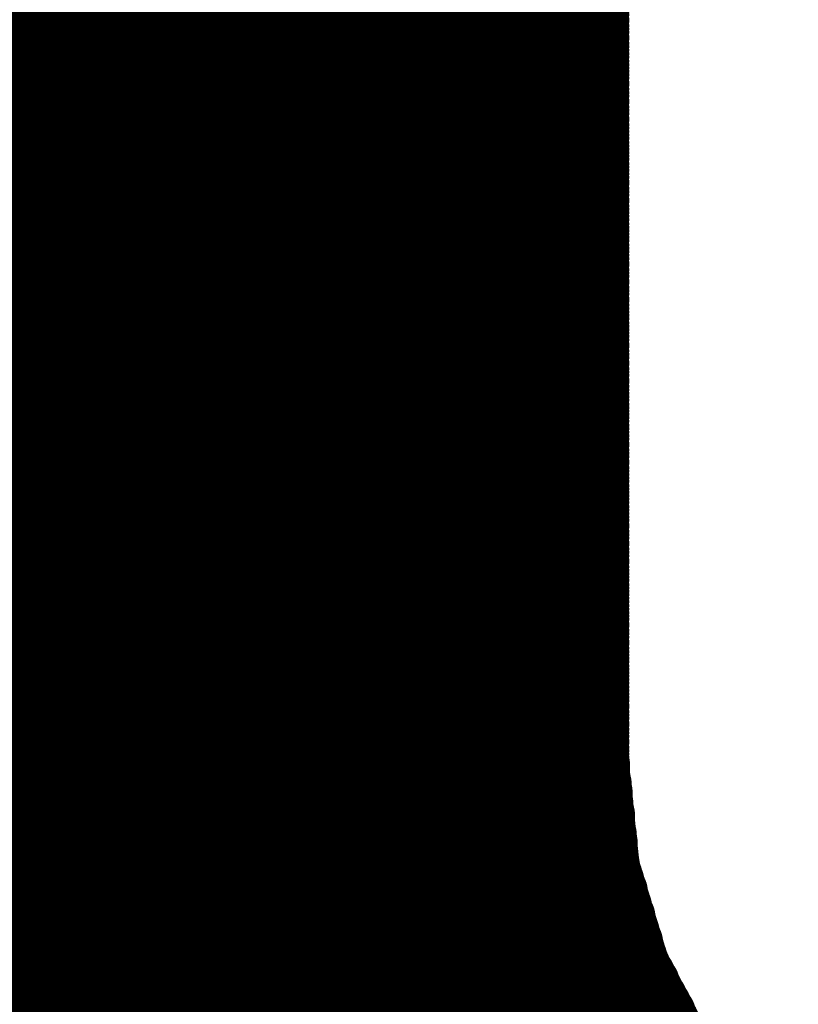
# Model space of a CAD drawing. Extents: x 0 to 65, y -0.2 to 30.2.
# Tile 178 of 237: x 35.651 to 35.885, y 15.942 to 16.238. Entities that reach past the tile are written whole.
import ezdxf

# ---------------------------------------------------------------- set-up
doc = ezdxf.new("R2010")
doc.units = 0
doc.layers.add('BOARD_GEOMETRY_SILKSCREEN_', color=1, linetype='CONTINUOUS')

msp = doc.modelspace()

# ---------------------------------------------------------------- linework, layer by layer
at = {"layer": 'BOARD_GEOMETRY_SILKSCREEN_', "const_width": 0.01905}
for points in [[(35.824414, 17.205198), (35.824414, 16.0147)], [(35.824414, 16.246602), (35.427666, 16.64335)], [(35.824414, 16.245586), (35.427666, 16.642588)], [(35.824414, 16.24457), (35.427666, 16.641318)], [(35.824414, 16.2433), (35.427666, 16.640302)], [(35.824414, 16.242538), (35.427666, 16.639286)], [(35.824414, 16.241268), (35.427666, 16.638016)], [(35.824414, 16.240252), (35.427666, 16.637254)], [(35.824414, 16.239236), (35.427666, 16.635984)], [(35.824414, 16.237966), (35.427666, 16.634968)], [(35.824414, 16.237204), (35.427666, 16.633952)], [(35.824414, 16.235934), (35.427666, 16.632682)], [(35.824414, 16.234918), (35.427666, 16.63192)], [(35.824414, 16.233902), (35.427666, 16.63065)], [(35.824414, 16.232632), (35.427666, 16.629634)], [(35.824414, 16.23187), (35.427666, 16.628618)], [(35.824414, 16.2306), (35.427666, 16.627602)], [(35.824414, 16.229584), (35.427666, 16.626586)], [(35.824414, 16.228568), (35.427666, 16.62557)], [(35.824414, 16.227552), (35.427666, 16.6243)], [(35.824414, 16.226536), (35.427666, 16.623284)], [(35.824414, 16.225266), (35.427666, 16.622268)], [(35.824414, 16.22425), (35.427666, 16.621252)], [(35.824414, 16.223234), (35.427666, 16.620236)], [(35.824414, 16.222218), (35.427666, 16.618966)], [(35.824414, 16.221202), (35.427666, 16.618204)], [(35.824414, 16.220186), (35.427666, 16.616934)], [(35.824414, 16.218916), (35.427666, 16.615918)], [(35.824414, 16.218154), (35.427666, 16.614902)], [(35.824414, 16.216884), (35.427666, 16.613632)], [(35.824414, 16.215868), (35.427666, 16.61287)], [(35.824414, 16.214852), (35.427666, 16.6116)], [(35.824414, 16.213582), (35.427666, 16.610584)], [(35.824414, 16.21282), (35.427666, 16.609568)], [(35.824414, 16.21155), (35.427666, 16.608298)], [(35.824414, 16.210534), (35.427666, 16.607536)], [(35.824414, 16.209518), (35.427666, 16.606266)], [(35.824414, 16.208248), (35.427666, 16.60525)], [(35.824414, 16.207486), (35.427666, 16.604234)], [(35.824414, 16.206216), (35.427666, 16.603218)], [(35.824414, 16.2052), (35.427666, 16.602202)], [(35.824414, 16.204184), (35.427666, 16.600932)], [(35.824414, 16.203168), (35.427666, 16.599916)], [(35.824414, 16.202152), (35.427666, 16.5989)], [(35.824414, 16.200882), (35.427666, 16.597884)], [(35.824414, 16.199866), (35.427666, 16.596868)], [(35.824414, 16.19885), (35.427666, 16.595852)], [(35.824414, 16.197834), (35.427666, 16.594582)], [(35.824414, 16.196818), (35.427666, 16.593566)], [(35.824414, 16.195802), (35.427666, 16.59255)], [(35.824414, 16.194532), (35.427666, 16.591534)], [(35.824414, 16.193516), (35.427666, 16.590518)], [(35.824414, 16.1925), (35.427666, 16.589248)], [(35.824414, 16.191484), (35.427666, 16.588486)], [(35.824414, 16.190468), (35.427666, 16.587216)], [(35.824414, 16.189198), (35.427666, 16.5862)], [(35.824414, 16.188436), (35.427666, 16.585184)], [(35.824414, 16.187166), (35.427666, 16.583914)], [(35.824414, 16.18615), (35.427666, 16.583152)], [(35.824414, 16.185134), (35.427666, 16.581882)], [(35.824414, 16.183864), (35.427666, 16.580866)], [(35.824414, 16.183102), (35.427666, 16.57985)], [(35.824414, 16.181832), (35.427666, 16.578834)], [(35.824414, 16.180816), (35.427666, 16.577818)], [(35.824414, 16.1798), (35.427666, 16.576548)], [(35.824414, 16.178784), (35.427666, 16.575532)], [(35.824414, 16.177768), (35.427666, 16.574516)], [(35.824414, 16.176498), (35.427666, 16.5735)], [(35.824414, 16.175482), (35.427666, 16.572484)], [(35.824414, 16.174466), (35.427666, 16.571468)], [(35.824414, 16.17345), (35.427666, 16.570198)], [(35.824414, 16.172434), (35.427666, 16.569182)], [(35.824414, 16.171418), (35.427666, 16.568166)], [(35.824414, 16.170148), (35.427666, 16.56715)], [(35.824414, 16.169132), (35.427666, 16.566134)], [(35.824414, 16.168116), (35.427666, 16.564864)], [(35.824414, 16.1671), (35.427666, 16.564102)], [(35.824414, 16.166084), (35.427666, 16.562832)], [(35.824414, 16.164814), (35.427666, 16.561816)], [(35.824414, 16.164052), (35.427666, 16.5608)], [(35.824414, 16.162782), (35.427666, 16.55953)], [(35.824414, 16.161766), (35.427666, 16.558768)], [(35.824414, 16.16075), (35.427666, 16.557498)], [(35.824414, 16.15948), (35.427666, 16.556482)], [(35.824414, 16.158718), (35.427666, 16.555466)], [(35.824414, 16.157448), (35.427666, 16.554196)], [(35.824414, 16.156432), (35.427666, 16.553434)], [(35.824414, 16.155416), (35.427666, 16.552164)], [(35.824414, 16.154146), (35.427666, 16.551148)], [(35.824414, 16.153384), (35.427666, 16.550132)], [(35.824414, 16.152114), (35.427666, 16.549116)], [(35.824414, 16.151098), (35.427666, 16.5481)], [(35.824414, 16.150082), (35.427666, 16.547084)], [(35.824414, 16.149066), (35.427666, 16.545814)], [(35.824414, 16.14805), (35.427666, 16.544798)], [(35.824414, 16.14678), (35.427666, 16.543782)], [(35.824414, 16.145764), (35.427666, 16.542766)], [(35.824414, 16.144748), (35.427666, 16.54175)], [(35.824414, 16.143732), (35.427666, 16.54048)], [(35.824414, 16.142716), (35.427666, 16.539718)], [(35.824414, 16.1417), (35.427666, 16.538448)], [(35.824414, 16.14043), (35.427666, 16.537432)], [(35.824414, 16.139668), (35.427666, 16.536416)], [(35.824414, 16.138398), (35.427666, 16.535146)], [(35.824414, 16.137382), (35.427666, 16.534384)], [(35.824414, 16.136366), (35.427666, 16.533114)], [(35.824414, 16.135096), (35.427666, 16.532098)], [(35.824414, 16.134334), (35.427666, 16.531082)], [(35.824414, 16.133064), (35.427666, 16.529812)], [(35.824414, 16.132048), (35.427666, 16.52905)], [(35.824414, 16.131032), (35.427666, 16.52778)], [(35.824414, 16.129762), (35.427666, 16.526764)], [(35.824414, 16.129), (35.427666, 16.525748)], [(35.824414, 16.12773), (35.427666, 16.524732)], [(35.824414, 16.126714), (35.427666, 16.523716)], [(35.824414, 16.125698), (35.427666, 16.522446)], [(35.824414, 16.124682), (35.427666, 16.52143)], [(35.824414, 16.123666), (35.427666, 16.520414)], [(35.824414, 16.122396), (35.427666, 16.519398)], [(35.824414, 16.12138), (35.427666, 16.518382)], [(35.824414, 16.120364), (35.427666, 16.517366)], [(35.824414, 16.119348), (35.427666, 16.516096)], [(35.824414, 16.118332), (35.427666, 16.51508)], [(35.824414, 16.117316), (35.427666, 16.514064)], [(35.824414, 16.116046), (35.427666, 16.513048)], [(35.824414, 16.11503), (35.427666, 16.512032)], [(35.824414, 16.114014), (35.427666, 16.510762)], [(35.824414, 16.112998), (35.427666, 16.51)], [(35.824414, 16.111982), (35.427666, 16.50873)], [(35.824414, 16.110712), (35.427666, 16.507714)], [(35.824414, 16.10995), (35.427666, 16.506698)], [(35.824414, 16.10868), (35.427666, 16.505428)], [(35.824414, 16.107664), (35.427666, 16.504666)], [(35.824414, 16.106648), (35.427666, 16.503396)], [(35.824414, 16.105378), (35.427666, 16.50238)], [(35.824414, 16.104616), (35.427666, 16.501364)], [(35.824414, 16.103346), (35.427666, 16.500348)], [(35.824414, 16.10233), (35.427666, 16.499332)], [(35.824414, 16.101314), (35.427666, 16.498062)], [(35.824414, 16.100298), (35.427666, 16.497046)], [(35.824414, 16.099282), (35.427666, 16.49603)], [(35.824414, 16.098012), (35.427666, 16.495014)], [(35.824414, 16.096996), (35.427666, 16.493998)], [(35.824414, 16.09598), (35.427666, 16.492982)], [(35.824414, 16.094964), (35.427666, 16.491712)], [(35.824414, 16.093948), (35.427666, 16.490696)], [(35.824414, 16.092932), (35.427666, 16.48968)], [(35.824414, 16.091662), (35.427666, 16.488664)], [(35.824414, 16.090646), (35.427666, 16.487648)], [(35.824414, 16.08963), (35.427666, 16.486378)], [(35.824414, 16.088614), (35.427666, 16.485616)], [(35.824414, 16.087598), (35.427666, 16.484346)], [(35.824414, 16.086328), (35.427666, 16.48333)], [(35.824414, 16.085566), (35.427666, 16.482314)], [(35.824414, 16.084296), (35.427666, 16.481044)], [(35.824414, 16.08328), (35.427666, 16.480282)], [(35.824414, 16.082264), (35.427666, 16.479012)], [(35.824414, 16.080994), (35.427666, 16.477996)], [(35.824414, 16.080232), (35.427666, 16.47698)], [(35.824414, 16.078962), (35.427666, 16.47571)], [(35.824414, 16.077946), (35.427666, 16.474948)], [(35.824414, 16.07693), (35.427666, 16.473678)], [(35.824414, 16.07566), (35.427666, 16.472662)], [(35.824414, 16.074898), (35.427666, 16.471646)], [(35.824414, 16.073628), (35.427666, 16.47063)], [(35.824414, 16.072612), (35.427666, 16.469614)], [(35.824414, 16.071596), (35.427666, 16.468344)], [(35.824414, 16.07058), (35.427666, 16.467328)], [(35.824414, 16.069564), (35.427666, 16.466312)], [(35.824414, 16.068294), (35.427666, 16.465296)], [(35.824414, 16.067278), (35.427666, 16.46428)], [(35.824414, 16.066262), (35.427666, 16.463264)], [(35.824414, 16.065246), (35.427666, 16.461994)], [(35.824414, 16.06423), (35.427666, 16.461232)], [(35.824414, 16.063214), (35.427666, 16.459962)], [(35.824414, 16.061944), (35.427666, 16.458946)], [(35.824414, 16.060928), (35.427666, 16.45793)], [(35.824414, 16.059912), (35.427666, 16.45666)], [(35.824414, 16.058896), (35.427666, 16.455898)], [(35.824414, 16.05788), (35.427666, 16.454628)], [(35.824414, 16.05661), (35.427666, 16.453612)], [(35.824414, 16.055848), (35.427666, 16.452596)], [(35.824414, 16.054578), (35.427666, 16.451326)], [(35.824414, 16.053562), (35.427666, 16.450564)], [(35.824414, 16.052546), (35.427666, 16.449294)], [(35.824414, 16.051276), (35.427666, 16.448278)], [(35.824414, 16.050514), (35.427666, 16.447262)], [(35.824414, 16.049244), (35.427666, 16.446246)], [(35.824414, 16.048228), (35.427666, 16.44523)], [(35.824414, 16.047212), (35.427666, 16.44396)], [(35.824414, 16.046196), (35.427666, 16.442944)], [(35.824414, 16.04518), (35.427666, 16.441928)], [(35.824414, 16.04391), (35.427666, 16.440912)], [(35.824414, 16.042894), (35.427666, 16.439896)], [(35.824414, 16.041878), (35.427666, 16.43888)], [(35.824414, 16.040862), (35.427666, 16.43761)], [(35.824414, 16.039846), (35.427666, 16.436594)], [(35.824414, 16.03883), (35.427666, 16.435578)], [(35.824414, 16.03756), (35.427666, 16.434562)], [(35.824414, 16.036544), (35.427666, 16.433546)], [(35.824414, 16.035528), (35.427666, 16.432276)], [(35.824414, 16.034512), (35.427666, 16.431514)], [(35.824414, 16.033496), (35.427666, 16.430244)], [(35.824414, 16.032226), (35.427666, 16.429228)], [(35.824414, 16.031464), (35.427666, 16.428212)], [(35.824414, 16.030194), (35.427666, 16.426942)], [(35.824414, 16.029178), (35.427666, 16.42618)], [(35.824414, 16.028162), (35.427666, 16.42491)], [(35.824414, 16.026892), (35.427666, 16.423894)], [(35.824414, 16.02613), (35.427666, 16.422878)], [(35.824414, 16.02486), (35.427666, 16.421862)], [(35.824414, 16.023844), (35.427666, 16.420846)], [(35.824414, 16.022828), (35.427666, 16.419576)], [(35.824414, 16.021558), (35.427666, 16.41856)], [(35.824414, 16.020796), (35.427666, 16.417544)], [(35.824414, 16.019526), (35.427666, 16.416528)], [(35.824414, 16.01851), (35.427666, 16.415512)], [(35.824414, 16.017494), (35.427666, 16.414496)], [(35.824414, 16.016478), (35.427666, 16.413226)], [(35.824414, 16.015462), (35.427666, 16.41221)], [(35.824668, 16.014192), (35.427666, 16.411194)], [(35.824668, 16.013176), (35.427666, 16.410178)], [(35.824668, 16.011906), (35.427666, 16.409162)], [(35.824668, 16.01089), (35.427666, 16.407892)], [(35.824922, 16.00962), (35.427666, 16.40713)], [(35.825176, 16.00835), (35.427666, 16.40586)], [(35.825176, 16.00708), (35.427666, 16.404844)], [(35.82543, 16.006064), (35.427666, 16.403828)], [(35.82543, 16.004794), (35.427666, 16.402558)], [(35.82543, 16.003778), (35.427666, 16.401796)], [(35.825684, 16.002508), (35.427666, 16.400526)], [(35.825684, 16.001238), (35.427666, 16.39951)], [(35.825938, 16.000222), (35.427666, 16.398494)], [(35.826192, 15.998952), (35.427666, 16.397224)], [(35.826192, 15.997936), (35.427666, 16.396462)], [(35.826192, 15.996666), (35.427666, 16.395192)], [(35.826192, 15.995396), (35.427666, 16.394176)], [(35.826446, 15.994126), (35.427666, 16.39316)], [(35.8267, 15.99311), (35.427666, 16.392144)], [(35.8267, 15.99184), (35.427666, 16.391128)], [(35.826954, 15.990824), (35.427666, 16.389858)], [(35.826954, 15.989554), (35.427666, 16.388842)], [(35.826954, 15.988284), (35.427666, 16.387826)], [(35.827208, 15.987268), (35.427666, 16.38681)], [(35.827208, 15.985998), (35.427666, 16.385794)], [(35.827462, 15.984982), (35.427666, 16.384778)], [(35.827462, 15.983712), (35.427666, 16.383508)], [(35.82797, 15.982188), (35.427666, 16.382746)], [(35.828478, 15.980664), (35.427666, 16.381476)], [(35.828986, 15.97914), (35.427666, 16.38046)], [(35.82924, 15.977616), (35.427666, 16.379444)], [(35.830002, 15.976092), (35.427666, 16.378174)], [(35.830256, 15.974568), (35.427666, 16.377412)], [(35.830764, 15.973044), (35.427666, 16.376142)], [(35.831272, 15.97152), (35.427666, 16.375126)], [(35.831526, 15.969996), (35.427666, 16.37411)], [(35.832288, 15.968472), (35.427666, 16.37284)], [(35.832542, 15.966948), (35.427666, 16.372078)], [(35.83305, 15.965424), (35.427666, 16.370808)], [(35.833558, 15.9639), (35.427666, 16.369792)], [(35.833812, 15.962376), (35.427666, 16.368776)], [(35.834574, 15.960852), (35.427666, 16.36776)], [(35.834828, 15.959328), (35.427666, 16.366744)], [(35.835336, 15.957804), (35.427666, 16.365474)], [(35.835844, 15.95628), (35.427666, 16.364458)], [(35.836352, 15.954756), (35.427666, 16.363442)], [(35.837114, 15.952978), (35.427666, 16.362426)], [(35.838384, 15.950692), (35.427666, 16.36141)], [(35.839654, 15.948406), (35.427666, 16.360394)], [(35.84067, 15.94612), (35.427666, 16.359124)], [(35.84194, 15.943834), (35.427666, 16.358108)], [(35.84321, 15.941548), (35.427666, 16.357092)], [(35.84448, 15.939262), (35.427666, 16.356076)], [(35.845496, 15.936976), (35.427666, 16.35506)], [(35.846766, 15.93469), (35.427666, 16.35379)], [(35.848036, 15.932404), (35.427666, 16.353028)], [(35.849306, 15.930118), (35.427666, 16.351758)], [(35.850576, 15.927832), (35.427666, 16.350742)], [(35.85337, 15.924022), (35.427666, 16.349726)], [(35.858196, 15.917926), (35.427666, 16.348456)], [(35.863022, 15.912084), (35.427666, 16.347694)], [(35.867848, 15.906242), (35.427666, 16.346424)], [(36.313872, 15.459202), (35.427666, 16.345408)], [(36.312856, 15.459202), (35.427666, 16.344392)], [(36.31184, 15.459202), (35.427666, 16.343122)], [(36.310824, 15.459202), (35.427666, 16.34236)], [(36.309808, 15.459202), (35.427666, 16.34109)], [(36.308538, 15.459202), (35.427666, 16.340074)], [(36.307522, 15.459202), (35.427666, 16.339058)], [(36.306506, 15.459202), (35.427666, 16.338042)], [(36.30549, 15.459202), (35.427666, 16.337026)], [(36.304474, 15.459202), (35.427666, 16.33601)], [(36.303204, 15.459202), (35.427666, 16.33474)], [(36.302442, 15.459202), (35.427666, 16.333724)], [(36.301172, 15.459202), (35.427666, 16.332708)], [(36.300156, 15.459202), (35.427666, 16.331692)], [(36.29914, 15.459202), (35.427666, 16.330676)], [(36.29787, 15.459202), (35.427666, 16.329406)], [(36.297108, 15.459202), (35.427666, 16.328644)], [(36.295838, 15.459202), (35.427666, 16.327374)], [(36.294822, 15.459202), (35.427666, 16.326358)], [(36.293806, 15.459202), (35.427666, 16.325342)], [(36.292536, 15.459202), (35.427666, 16.324072)], [(36.291774, 15.459202), (35.427666, 16.32331)], [(36.290504, 15.459202), (35.427666, 16.32204)], [(36.289488, 15.459202), (35.427666, 16.321024)], [(36.288472, 15.459202), (35.427666, 16.320008)], [(36.287456, 15.459202), (35.427666, 16.318738)], [(36.28644, 15.459202), (35.427666, 16.317976)], [(36.285424, 15.459202), (35.427666, 16.316706)], [(36.284154, 15.459202), (35.427666, 16.31569)], [(36.283138, 15.459202), (35.427666, 16.314674)], [(36.282122, 15.459202), (35.427666, 16.313658)], [(36.281106, 15.459202), (35.427666, 16.312642)], [(36.28009, 15.459202), (35.427666, 16.311372)], [(36.27882, 15.459202), (35.427666, 16.310356)], [(36.278058, 15.459202), (35.427666, 16.30934)], [(36.276788, 15.459202), (35.427666, 16.308324)], [(36.275772, 15.459202), (35.427666, 16.307308)], [(36.274756, 15.459202), (35.427666, 16.306292)], [(36.273486, 15.459202), (35.427666, 16.305022)], [(36.272724, 15.459202), (35.427666, 16.304006)], [(36.271454, 15.459202), (35.427666, 16.30299)], [(36.270438, 15.459202), (35.427666, 16.301974)], [(36.269422, 15.459202), (35.427666, 16.300958)], [(36.268152, 15.459202), (35.427666, 16.299688)], [(36.26739, 15.459202), (35.427666, 16.298926)], [(36.26612, 15.459202), (35.427666, 16.297656)], [(36.265104, 15.459202), (35.427666, 16.29664)], [(36.264088, 15.459202), (35.427666, 16.295624)], [(36.263072, 15.459202), (35.427666, 16.294354)], [(36.262056, 15.459202), (35.427666, 16.293592)], [(36.260786, 15.459202), (35.427666, 16.292322)], [(36.25977, 15.459202), (35.427666, 16.291306)], [(36.258754, 15.459202), (35.427666, 16.29029)], [(36.257738, 15.459202), (35.427666, 16.289274)], [(36.256722, 15.459202), (35.427666, 16.288258)], [(36.255706, 15.459202), (35.427666, 16.286988)], [(36.254436, 15.459202), (35.427666, 16.285972)], [(36.25342, 15.459202), (35.427666, 16.284956)], [(36.252404, 15.459202), (35.427666, 16.28394)], [(36.251388, 15.459202), (35.427666, 16.282924)], [(36.250372, 15.459202), (35.427666, 16.281908)], [(36.249102, 15.459202), (35.427666, 16.280638)], [(36.24834, 15.459202), (35.427666, 16.279622)], [(36.24707, 15.459202), (35.427666, 16.278606)], [(36.246054, 15.459202), (35.427666, 16.27759)], [(36.245038, 15.459202), (35.427666, 16.276574)], [(36.243768, 15.459202), (35.427666, 16.275304)], [(36.243006, 15.459202), (35.427666, 16.274542)], [(36.241736, 15.459202), (35.427666, 16.273272)], [(36.24072, 15.459202), (35.427666, 16.272256)], [(36.239704, 15.459202), (35.427666, 16.27124)], [(36.238688, 15.459202), (35.427666, 16.26997)], [(36.237672, 15.459202), (35.427666, 16.269208)], [(36.236402, 15.459202), (35.427666, 16.267938)], [(36.235386, 15.459202), (35.427666, 16.266922)], [(36.23437, 15.459202), (35.427666, 16.265906)], [(36.233354, 15.459202), (35.427666, 16.264636)], [(36.232338, 15.459202), (35.427666, 16.263874)], [(36.231322, 15.459202), (35.427666, 16.262604)], [(36.230052, 15.459202), (35.427666, 16.261588)], [(36.229036, 15.459202), (35.427666, 16.260572)], [(36.22802, 15.459202), (35.427666, 16.259556)], [(36.227004, 15.459202), (35.427666, 16.25854)], [(36.225988, 15.459202), (35.427666, 16.257524)], [(36.224718, 15.459202), (35.427666, 16.256254)], [(36.223956, 15.459202), (35.427666, 16.255238)], [(36.222686, 15.459202), (35.427666, 16.254222)], [(36.22167, 15.459202), (35.427666, 16.253206)], [(36.220654, 15.459202), (35.427666, 16.25219)], [(36.219384, 15.459202), (35.427666, 16.25092)], [(36.218622, 15.459202), (35.427666, 16.250158)], [(36.217352, 15.459202), (35.427666, 16.248888)], [(36.216336, 15.459202), (35.427666, 16.247872)], [(36.21532, 15.459202), (35.427666, 16.246856)], [(36.21405, 15.459202), (35.427666, 16.245586)], [(36.213288, 15.459202), (35.427666, 16.244824)], [(36.212018, 15.459202), (35.427666, 16.243554)], [(36.211002, 15.459202), (35.427666, 16.242538)], [(36.209986, 15.459202), (35.427666, 16.241522)], [(36.20897, 15.459202), (35.427666, 16.240252)], [(36.207954, 15.459202), (35.427666, 16.23949)], [(36.206684, 15.459202), (35.427666, 16.23822)], [(36.205668, 15.459202), (35.427666, 16.237204)], [(36.204652, 15.459202), (35.427666, 16.236188)], [(36.203636, 15.459202), (35.427666, 16.235172)], [(36.20262, 15.459202), (35.427666, 16.234156)], [(36.201604, 15.459202), (35.427666, 16.232886)], [(36.200334, 15.459202), (35.427666, 16.23187)], [(36.199572, 15.459202), (35.427666, 16.230854)], [(36.198302, 15.459202), (35.427666, 16.229838)], [(36.197286, 15.459202), (35.427666, 16.228822)], [(36.19627, 15.459202), (35.427666, 16.227806)], [(36.195, 15.459202), (35.427666, 16.226536)], [(36.194238, 15.459202), (35.427666, 16.22552)], [(36.192968, 15.459202), (35.427666, 16.224504)], [(36.191952, 15.459202), (35.427666, 16.223488)], [(36.190936, 15.459202), (35.427666, 16.222472)], [(36.189666, 15.459202), (35.427666, 16.221202)], [(36.188904, 15.459202), (35.427666, 16.22044)], [(36.187634, 15.459202), (35.427666, 16.21917)], [(36.186618, 15.459202), (35.427666, 16.218154)], [(36.185602, 15.459202), (35.427666, 16.217138)], [(36.184586, 15.459202), (35.427666, 16.215868)], [(36.18357, 15.459202), (35.427666, 16.215106)], [(36.1823, 15.459202), (35.427666, 16.213836)], [(36.181284, 15.459202), (35.427666, 16.21282)], [(36.180268, 15.459202), (35.427666, 16.211804)], [(36.179252, 15.459202), (35.427666, 16.210788)], [(36.178236, 15.459202), (35.427666, 16.209772)], [(36.17722, 15.459202), (35.427666, 16.208502)], [(36.17595, 15.459202), (35.427666, 16.207486)], [(36.174934, 15.459202), (35.427666, 16.20647)], [(36.173918, 15.459202), (35.427666, 16.205454)], [(36.172902, 15.459202), (35.427666, 16.204438)], [(36.171886, 15.459202), (35.427666, 16.203422)], [(36.170616, 15.459202), (35.427666, 16.202152)], [(36.169854, 15.459202), (35.427666, 16.201136)], [(36.168584, 15.459202), (35.427666, 16.20012)], [(36.167568, 15.459202), (35.427666, 16.199104)], [(36.166552, 15.459202), (35.427666, 16.198088)], [(36.165282, 15.459202), (35.427666, 16.196818)], [(36.16452, 15.459202), (35.427666, 16.196056)], [(36.16325, 15.459202), (35.427666, 16.194786)], [(36.162234, 15.459202), (35.427666, 16.19377)], [(36.161218, 15.459202), (35.427666, 16.192754)], [(36.160202, 15.459202), (35.427666, 16.191484)], [(36.159186, 15.459202), (35.427666, 16.190722)], [(36.157916, 15.459202), (35.427666, 16.189452)], [(36.1569, 15.459202), (35.427666, 16.188436)], [(36.155884, 15.459202), (35.427666, 16.18742)], [(36.154868, 15.459202), (35.427666, 16.18615)], [(36.153852, 15.459202), (35.427666, 16.185388)], [(36.152836, 15.459202), (35.427666, 16.184118)], [(36.151566, 15.459202), (35.427666, 16.183102)], [(36.15055, 15.459202), (35.427666, 16.182086)], [(36.149534, 15.459202), (35.427666, 16.18107)], [(36.148518, 15.459202), (35.427666, 16.180054)], [(36.147502, 15.459202), (35.427666, 16.178784)], [(36.146232, 15.459202), (35.427666, 16.177768)], [(36.14547, 15.459202), (35.427666, 16.176752)], [(36.1442, 15.459202), (35.427666, 16.175736)], [(36.143184, 15.459202), (35.427666, 16.17472)], [(36.142168, 15.459202), (35.427666, 16.173704)], [(36.140898, 15.459202), (35.427666, 16.172434)], [(36.140136, 15.459202), (35.427666, 16.171672)], [(36.138866, 15.459202), (35.427666, 16.170402)], [(36.13785, 15.459202), (35.427666, 16.169386)], [(36.136834, 15.459202), (35.427666, 16.16837)], [(36.135564, 15.459202), (35.427666, 16.1671)], [(36.134802, 15.459202), (35.427666, 16.166338)], [(36.133532, 15.459202), (35.427666, 16.165068)], [(36.132516, 15.459202), (35.427666, 16.164052)], [(36.1315, 15.459202), (35.427666, 16.163036)], [(36.130484, 15.459202), (35.427666, 16.161766)], [(36.129468, 15.459202), (35.427666, 16.161004)], [(36.128198, 15.459202), (35.427666, 16.159734)], [(36.127182, 15.459202), (35.427666, 16.158718)], [(36.126166, 15.459202), (35.427666, 16.157702)], [(36.12515, 15.459202), (35.427666, 16.156686)], [(36.124134, 15.459202), (35.427666, 16.15567)], [(36.123118, 15.459202), (35.427666, 16.1544)], [(36.121848, 15.459202), (35.427666, 16.153384)], [(36.121086, 15.459202), (35.427666, 16.152368)], [(36.119816, 15.459202), (35.427666, 16.151352)], [(36.1188, 15.459202), (35.427666, 16.150336)], [(36.117784, 15.459202), (35.427666, 16.14932)], [(36.116514, 15.459202), (35.427666, 16.14805)], [(36.115752, 15.459202), (35.427666, 16.147034)], [(35.824414, 16.0147), (35.827716, 15.983458)], [(35.827716, 15.983458), (35.836606, 15.953994)], [(35.836606, 15.953994), (35.851084, 15.926562)]]:
    msp.add_lwpolyline(points, dxfattribs=at)
at = {"layer": 'BOARD_GEOMETRY_SILKSCREEN_', "const_width": 0.009652}
for points in [[(35.82924, 16.246602, -1), (35.819588, 16.246602)], [(35.819588, 16.241268, -1), (35.82924, 16.241268)], [(35.82924, 16.245586, -1), (35.819588, 16.245586)], [(35.819588, 16.240252, -1), (35.82924, 16.240252)], [(35.82924, 16.24457, -1), (35.819588, 16.24457)], [(35.819588, 16.239236, -1), (35.82924, 16.239236)], [(35.82924, 16.2433, -1), (35.819588, 16.2433)], [(35.819588, 16.237966, -1), (35.82924, 16.237966)], [(35.82924, 16.242538, -1), (35.819588, 16.242538)], [(35.819588, 16.237204, -1), (35.82924, 16.237204)], [(35.82924, 16.241268, -1), (35.819588, 16.241268)], [(35.819588, 16.235934, -1), (35.82924, 16.235934)], [(35.82924, 16.240252, -1), (35.819588, 16.240252)], [(35.819588, 16.234918, -1), (35.82924, 16.234918)], [(35.82924, 16.239236, -1), (35.819588, 16.239236)], [(35.819588, 16.233902, -1), (35.82924, 16.233902)], [(35.82924, 16.237966, -1), (35.819588, 16.237966)], [(35.819588, 16.232632, -1), (35.82924, 16.232632)], [(35.82924, 16.237204, -1), (35.819588, 16.237204)], [(35.819588, 16.23187, -1), (35.82924, 16.23187)], [(35.82924, 16.235934, -1), (35.819588, 16.235934)], [(35.819588, 16.2306, -1), (35.82924, 16.2306)], [(35.82924, 16.234918, -1), (35.819588, 16.234918)], [(35.819588, 16.229584, -1), (35.82924, 16.229584)], [(35.82924, 16.233902, -1), (35.819588, 16.233902)], [(35.819588, 16.228568, -1), (35.82924, 16.228568)], [(35.82924, 16.232632, -1), (35.819588, 16.232632)], [(35.819588, 16.227552, -1), (35.82924, 16.227552)], [(35.82924, 16.23187, -1), (35.819588, 16.23187)], [(35.819588, 16.226536, -1), (35.82924, 16.226536)], [(35.82924, 16.2306, -1), (35.819588, 16.2306)], [(35.819588, 16.225266, -1), (35.82924, 16.225266)], [(35.82924, 16.229584, -1), (35.819588, 16.229584)], [(35.819588, 16.22425, -1), (35.82924, 16.22425)], [(35.82924, 16.228568, -1), (35.819588, 16.228568)], [(35.819588, 16.223234, -1), (35.82924, 16.223234)], [(35.82924, 16.227552, -1), (35.819588, 16.227552)], [(35.819588, 16.222218, -1), (35.82924, 16.222218)], [(35.82924, 16.226536, -1), (35.819588, 16.226536)], [(35.819588, 16.221202, -1), (35.82924, 16.221202)], [(35.82924, 16.225266, -1), (35.819588, 16.225266)], [(35.819588, 16.220186, -1), (35.82924, 16.220186)], [(35.82924, 16.22425, -1), (35.819588, 16.22425)], [(35.819588, 16.218916, -1), (35.82924, 16.218916)], [(35.82924, 16.223234, -1), (35.819588, 16.223234)], [(35.819588, 16.218154, -1), (35.82924, 16.218154)], [(35.82924, 16.222218, -1), (35.819588, 16.222218)], [(35.819588, 16.216884, -1), (35.82924, 16.216884)], [(35.82924, 16.221202, -1), (35.819588, 16.221202)], [(35.819588, 16.215868, -1), (35.82924, 16.215868)], [(35.82924, 16.220186, -1), (35.819588, 16.220186)], [(35.819588, 16.214852, -1), (35.82924, 16.214852)], [(35.82924, 16.218916, -1), (35.819588, 16.218916)], [(35.819588, 16.213582, -1), (35.82924, 16.213582)], [(35.82924, 16.218154, -1), (35.819588, 16.218154)], [(35.819588, 16.21282, -1), (35.82924, 16.21282)], [(35.82924, 16.216884, -1), (35.819588, 16.216884)], [(35.819588, 16.21155, -1), (35.82924, 16.21155)], [(35.82924, 16.215868, -1), (35.819588, 16.215868)], [(35.819588, 16.210534, -1), (35.82924, 16.210534)], [(35.82924, 16.214852, -1), (35.819588, 16.214852)], [(35.819588, 16.209518, -1), (35.82924, 16.209518)], [(35.82924, 16.213582, -1), (35.819588, 16.213582)], [(35.819588, 16.208248, -1), (35.82924, 16.208248)], [(35.82924, 16.21282, -1), (35.819588, 16.21282)], [(35.819588, 16.207486, -1), (35.82924, 16.207486)], [(35.82924, 16.21155, -1), (35.819588, 16.21155)], [(35.819588, 16.206216, -1), (35.82924, 16.206216)], [(35.82924, 16.210534, -1), (35.819588, 16.210534)], [(35.819588, 16.2052, -1), (35.82924, 16.2052)], [(35.82924, 16.209518, -1), (35.819588, 16.209518)], [(35.819588, 16.204184, -1), (35.82924, 16.204184)], [(35.82924, 16.208248, -1), (35.819588, 16.208248)], [(35.819588, 16.203168, -1), (35.82924, 16.203168)], [(35.82924, 16.207486, -1), (35.819588, 16.207486)], [(35.819588, 16.202152, -1), (35.82924, 16.202152)], [(35.82924, 16.206216, -1), (35.819588, 16.206216)], [(35.819588, 16.200882, -1), (35.82924, 16.200882)], [(35.82924, 16.2052, -1), (35.819588, 16.2052)], [(35.819588, 16.199866, -1), (35.82924, 16.199866)], [(35.82924, 16.204184, -1), (35.819588, 16.204184)], [(35.819588, 16.19885, -1), (35.82924, 16.19885)], [(35.82924, 16.203168, -1), (35.819588, 16.203168)], [(35.819588, 16.197834, -1), (35.82924, 16.197834)], [(35.82924, 16.202152, -1), (35.819588, 16.202152)], [(35.819588, 16.196818, -1), (35.82924, 16.196818)], [(35.82924, 16.200882, -1), (35.819588, 16.200882)], [(35.819588, 16.195802, -1), (35.82924, 16.195802)], [(35.82924, 16.199866, -1), (35.819588, 16.199866)], [(35.819588, 16.194532, -1), (35.82924, 16.194532)], [(35.82924, 16.19885, -1), (35.819588, 16.19885)], [(35.819588, 16.193516, -1), (35.82924, 16.193516)], [(35.82924, 16.197834, -1), (35.819588, 16.197834)], [(35.819588, 16.1925, -1), (35.82924, 16.1925)], [(35.82924, 16.196818, -1), (35.819588, 16.196818)], [(35.819588, 16.191484, -1), (35.82924, 16.191484)], [(35.82924, 16.195802, -1), (35.819588, 16.195802)], [(35.819588, 16.190468, -1), (35.82924, 16.190468)], [(35.82924, 16.194532, -1), (35.819588, 16.194532)], [(35.819588, 16.189198, -1), (35.82924, 16.189198)], [(35.82924, 16.193516, -1), (35.819588, 16.193516)], [(35.819588, 16.188436, -1), (35.82924, 16.188436)], [(35.82924, 16.1925, -1), (35.819588, 16.1925)], [(35.819588, 16.187166, -1), (35.82924, 16.187166)], [(35.82924, 16.191484, -1), (35.819588, 16.191484)], [(35.819588, 16.18615, -1), (35.82924, 16.18615)], [(35.82924, 16.190468, -1), (35.819588, 16.190468)], [(35.819588, 16.185134, -1), (35.82924, 16.185134)], [(35.82924, 16.189198, -1), (35.819588, 16.189198)], [(35.819588, 16.183864, -1), (35.82924, 16.183864)], [(35.82924, 16.188436, -1), (35.819588, 16.188436)], [(35.819588, 16.183102, -1), (35.82924, 16.183102)], [(35.82924, 16.187166, -1), (35.819588, 16.187166)], [(35.819588, 16.181832, -1), (35.82924, 16.181832)], [(35.82924, 16.18615, -1), (35.819588, 16.18615)], [(35.819588, 16.180816, -1), (35.82924, 16.180816)], [(35.82924, 16.185134, -1), (35.819588, 16.185134)], [(35.819588, 16.1798, -1), (35.82924, 16.1798)], [(35.82924, 16.183864, -1), (35.819588, 16.183864)], [(35.819588, 16.178784, -1), (35.82924, 16.178784)], [(35.82924, 16.183102, -1), (35.819588, 16.183102)], [(35.819588, 16.177768, -1), (35.82924, 16.177768)], [(35.82924, 16.181832, -1), (35.819588, 16.181832)], [(35.819588, 16.176498, -1), (35.82924, 16.176498)], [(35.82924, 16.180816, -1), (35.819588, 16.180816)], [(35.819588, 16.175482, -1), (35.82924, 16.175482)], [(35.82924, 16.1798, -1), (35.819588, 16.1798)], [(35.819588, 16.174466, -1), (35.82924, 16.174466)], [(35.82924, 16.178784, -1), (35.819588, 16.178784)], [(35.819588, 16.17345, -1), (35.82924, 16.17345)], [(35.82924, 16.177768, -1), (35.819588, 16.177768)], [(35.819588, 16.172434, -1), (35.82924, 16.172434)], [(35.82924, 16.176498, -1), (35.819588, 16.176498)], [(35.819588, 16.171418, -1), (35.82924, 16.171418)], [(35.82924, 16.175482, -1), (35.819588, 16.175482)], [(35.819588, 16.170148, -1), (35.82924, 16.170148)], [(35.82924, 16.174466, -1), (35.819588, 16.174466)], [(35.819588, 16.169132, -1), (35.82924, 16.169132)], [(35.82924, 16.17345, -1), (35.819588, 16.17345)], [(35.819588, 16.168116, -1), (35.82924, 16.168116)], [(35.82924, 16.172434, -1), (35.819588, 16.172434)], [(35.819588, 16.1671, -1), (35.82924, 16.1671)], [(35.82924, 16.171418, -1), (35.819588, 16.171418)], [(35.819588, 16.166084, -1), (35.82924, 16.166084)], [(35.82924, 16.170148, -1), (35.819588, 16.170148)], [(35.819588, 16.164814, -1), (35.82924, 16.164814)], [(35.82924, 16.169132, -1), (35.819588, 16.169132)], [(35.819588, 16.164052, -1), (35.82924, 16.164052)], [(35.82924, 16.168116, -1), (35.819588, 16.168116)], [(35.819588, 16.162782, -1), (35.82924, 16.162782)], [(35.82924, 16.1671, -1), (35.819588, 16.1671)], [(35.819588, 16.161766, -1), (35.82924, 16.161766)], [(35.82924, 16.166084, -1), (35.819588, 16.166084)], [(35.819588, 16.16075, -1), (35.82924, 16.16075)], [(35.82924, 16.164814, -1), (35.819588, 16.164814)], [(35.819588, 16.15948, -1), (35.82924, 16.15948)], [(35.82924, 16.164052, -1), (35.819588, 16.164052)], [(35.819588, 16.158718, -1), (35.82924, 16.158718)], [(35.82924, 16.162782, -1), (35.819588, 16.162782)], [(35.819588, 16.157448, -1), (35.82924, 16.157448)], [(35.82924, 16.161766, -1), (35.819588, 16.161766)], [(35.819588, 16.156432, -1), (35.82924, 16.156432)], [(35.82924, 16.16075, -1), (35.819588, 16.16075)], [(35.819588, 16.155416, -1), (35.82924, 16.155416)], [(35.82924, 16.15948, -1), (35.819588, 16.15948)], [(35.819588, 16.154146, -1), (35.82924, 16.154146)], [(35.82924, 16.158718, -1), (35.819588, 16.158718)], [(35.819588, 16.153384, -1), (35.82924, 16.153384)], [(35.82924, 16.157448, -1), (35.819588, 16.157448)], [(35.819588, 16.152114, -1), (35.82924, 16.152114)], [(35.82924, 16.156432, -1), (35.819588, 16.156432)], [(35.819588, 16.151098, -1), (35.82924, 16.151098)], [(35.82924, 16.155416, -1), (35.819588, 16.155416)], [(35.819588, 16.150082, -1), (35.82924, 16.150082)], [(35.82924, 16.154146, -1), (35.819588, 16.154146)], [(35.819588, 16.149066, -1), (35.82924, 16.149066)], [(35.82924, 16.153384, -1), (35.819588, 16.153384)], [(35.819588, 16.14805, -1), (35.82924, 16.14805)], [(35.82924, 16.152114, -1), (35.819588, 16.152114)], [(35.819588, 16.14678, -1), (35.82924, 16.14678)], [(35.82924, 16.151098, -1), (35.819588, 16.151098)], [(35.819588, 16.145764, -1), (35.82924, 16.145764)], [(35.82924, 16.150082, -1), (35.819588, 16.150082)], [(35.819588, 16.144748, -1), (35.82924, 16.144748)], [(35.82924, 16.149066, -1), (35.819588, 16.149066)], [(35.819588, 16.143732, -1), (35.82924, 16.143732)], [(35.82924, 16.14805, -1), (35.819588, 16.14805)], [(35.819588, 16.142716, -1), (35.82924, 16.142716)], [(35.82924, 16.14678, -1), (35.819588, 16.14678)], [(35.819588, 16.1417, -1), (35.82924, 16.1417)], [(35.82924, 16.145764, -1), (35.819588, 16.145764)], [(35.819588, 16.14043, -1), (35.82924, 16.14043)], [(35.82924, 16.144748, -1), (35.819588, 16.144748)], [(35.819588, 16.139668, -1), (35.82924, 16.139668)], [(35.82924, 16.143732, -1), (35.819588, 16.143732)], [(35.819588, 16.138398, -1), (35.82924, 16.138398)], [(35.82924, 16.142716, -1), (35.819588, 16.142716)], [(35.819588, 16.137382, -1), (35.82924, 16.137382)], [(35.82924, 16.1417, -1), (35.819588, 16.1417)], [(35.819588, 16.136366, -1), (35.82924, 16.136366)], [(35.82924, 16.14043, -1), (35.819588, 16.14043)], [(35.819588, 16.135096, -1), (35.82924, 16.135096)], [(35.82924, 16.139668, -1), (35.819588, 16.139668)], [(35.819588, 16.134334, -1), (35.82924, 16.134334)], [(35.82924, 16.138398, -1), (35.819588, 16.138398)], [(35.819588, 16.133064, -1), (35.82924, 16.133064)], [(35.82924, 16.137382, -1), (35.819588, 16.137382)], [(35.819588, 16.132048, -1), (35.82924, 16.132048)], [(35.82924, 16.136366, -1), (35.819588, 16.136366)], [(35.819588, 16.131032, -1), (35.82924, 16.131032)], [(35.82924, 16.135096, -1), (35.819588, 16.135096)], [(35.819588, 16.129762, -1), (35.82924, 16.129762)], [(35.82924, 16.134334, -1), (35.819588, 16.134334)], [(35.819588, 16.129, -1), (35.82924, 16.129)], [(35.82924, 16.133064, -1), (35.819588, 16.133064)], [(35.819588, 16.12773, -1), (35.82924, 16.12773)], [(35.82924, 16.132048, -1), (35.819588, 16.132048)], [(35.819588, 16.126714, -1), (35.82924, 16.126714)], [(35.82924, 16.131032, -1), (35.819588, 16.131032)], [(35.819588, 16.125698, -1), (35.82924, 16.125698)], [(35.82924, 16.129762, -1), (35.819588, 16.129762)], [(35.819588, 16.124682, -1), (35.82924, 16.124682)], [(35.82924, 16.129, -1), (35.819588, 16.129)], [(35.819588, 16.123666, -1), (35.82924, 16.123666)], [(35.82924, 16.12773, -1), (35.819588, 16.12773)], [(35.819588, 16.122396, -1), (35.82924, 16.122396)], [(35.82924, 16.126714, -1), (35.819588, 16.126714)], [(35.819588, 16.12138, -1), (35.82924, 16.12138)], [(35.82924, 16.125698, -1), (35.819588, 16.125698)], [(35.819588, 16.120364, -1), (35.82924, 16.120364)], [(35.82924, 16.124682, -1), (35.819588, 16.124682)], [(35.819588, 16.119348, -1), (35.82924, 16.119348)], [(35.82924, 16.123666, -1), (35.819588, 16.123666)], [(35.819588, 16.118332, -1), (35.82924, 16.118332)], [(35.82924, 16.122396, -1), (35.819588, 16.122396)], [(35.819588, 16.117316, -1), (35.82924, 16.117316)], [(35.82924, 16.12138, -1), (35.819588, 16.12138)], [(35.819588, 16.116046, -1), (35.82924, 16.116046)], [(35.82924, 16.120364, -1), (35.819588, 16.120364)], [(35.819588, 16.11503, -1), (35.82924, 16.11503)], [(35.82924, 16.119348, -1), (35.819588, 16.119348)], [(35.819588, 16.114014, -1), (35.82924, 16.114014)], [(35.82924, 16.118332, -1), (35.819588, 16.118332)], [(35.819588, 16.112998, -1), (35.82924, 16.112998)], [(35.82924, 16.117316, -1), (35.819588, 16.117316)], [(35.819588, 16.111982, -1), (35.82924, 16.111982)], [(35.82924, 16.116046, -1), (35.819588, 16.116046)], [(35.819588, 16.110712, -1), (35.82924, 16.110712)], [(35.82924, 16.11503, -1), (35.819588, 16.11503)], [(35.819588, 16.10995, -1), (35.82924, 16.10995)], [(35.82924, 16.114014, -1), (35.819588, 16.114014)], [(35.819588, 16.10868, -1), (35.82924, 16.10868)], [(35.82924, 16.112998, -1), (35.819588, 16.112998)], [(35.819588, 16.107664, -1), (35.82924, 16.107664)], [(35.82924, 16.111982, -1), (35.819588, 16.111982)], [(35.819588, 16.106648, -1), (35.82924, 16.106648)], [(35.82924, 16.110712, -1), (35.819588, 16.110712)], [(35.819588, 16.105378, -1), (35.82924, 16.105378)], [(35.82924, 16.10995, -1), (35.819588, 16.10995)], [(35.819588, 16.104616, -1), (35.82924, 16.104616)], [(35.82924, 16.10868, -1), (35.819588, 16.10868)], [(35.819588, 16.103346, -1), (35.82924, 16.103346)], [(35.82924, 16.107664, -1), (35.819588, 16.107664)], [(35.819588, 16.10233, -1), (35.82924, 16.10233)], [(35.82924, 16.106648, -1), (35.819588, 16.106648)], [(35.819588, 16.101314, -1), (35.82924, 16.101314)], [(35.82924, 16.105378, -1), (35.819588, 16.105378)], [(35.819588, 16.100298, -1), (35.82924, 16.100298)], [(35.82924, 16.104616, -1), (35.819588, 16.104616)], [(35.819588, 16.099282, -1), (35.82924, 16.099282)], [(35.82924, 16.103346, -1), (35.819588, 16.103346)], [(35.819588, 16.098012, -1), (35.82924, 16.098012)], [(35.82924, 16.10233, -1), (35.819588, 16.10233)], [(35.819588, 16.096996, -1), (35.82924, 16.096996)], [(35.82924, 16.101314, -1), (35.819588, 16.101314)], [(35.819588, 16.09598, -1), (35.82924, 16.09598)], [(35.82924, 16.100298, -1), (35.819588, 16.100298)], [(35.819588, 16.094964, -1), (35.82924, 16.094964)], [(35.82924, 16.099282, -1), (35.819588, 16.099282)], [(35.819588, 16.093948, -1), (35.82924, 16.093948)], [(35.82924, 16.098012, -1), (35.819588, 16.098012)], [(35.819588, 16.092932, -1), (35.82924, 16.092932)], [(35.82924, 16.096996, -1), (35.819588, 16.096996)], [(35.819588, 16.091662, -1), (35.82924, 16.091662)], [(35.82924, 16.09598, -1), (35.819588, 16.09598)], [(35.819588, 16.090646, -1), (35.82924, 16.090646)], [(35.82924, 16.094964, -1), (35.819588, 16.094964)], [(35.819588, 16.08963, -1), (35.82924, 16.08963)], [(35.82924, 16.093948, -1), (35.819588, 16.093948)], [(35.819588, 16.088614, -1), (35.82924, 16.088614)], [(35.82924, 16.092932, -1), (35.819588, 16.092932)], [(35.819588, 16.087598, -1), (35.82924, 16.087598)], [(35.82924, 16.091662, -1), (35.819588, 16.091662)], [(35.819588, 16.086328, -1), (35.82924, 16.086328)], [(35.82924, 16.090646, -1), (35.819588, 16.090646)], [(35.819588, 16.085566, -1), (35.82924, 16.085566)], [(35.82924, 16.08963, -1), (35.819588, 16.08963)], [(35.819588, 16.084296, -1), (35.82924, 16.084296)], [(35.82924, 16.088614, -1), (35.819588, 16.088614)], [(35.819588, 16.08328, -1), (35.82924, 16.08328)], [(35.82924, 16.087598, -1), (35.819588, 16.087598)], [(35.819588, 16.082264, -1), (35.82924, 16.082264)], [(35.82924, 16.086328, -1), (35.819588, 16.086328)], [(35.819588, 16.080994, -1), (35.82924, 16.080994)], [(35.82924, 16.085566, -1), (35.819588, 16.085566)], [(35.819588, 16.080232, -1), (35.82924, 16.080232)], [(35.82924, 16.084296, -1), (35.819588, 16.084296)], [(35.819588, 16.078962, -1), (35.82924, 16.078962)], [(35.82924, 16.08328, -1), (35.819588, 16.08328)], [(35.819588, 16.077946, -1), (35.82924, 16.077946)], [(35.82924, 16.082264, -1), (35.819588, 16.082264)], [(35.819588, 16.07693, -1), (35.82924, 16.07693)], [(35.82924, 16.080994, -1), (35.819588, 16.080994)], [(35.819588, 16.07566, -1), (35.82924, 16.07566)], [(35.82924, 16.080232, -1), (35.819588, 16.080232)], [(35.819588, 16.074898, -1), (35.82924, 16.074898)], [(35.82924, 16.078962, -1), (35.819588, 16.078962)], [(35.819588, 16.073628, -1), (35.82924, 16.073628)], [(35.82924, 16.077946, -1), (35.819588, 16.077946)], [(35.819588, 16.072612, -1), (35.82924, 16.072612)], [(35.82924, 16.07693, -1), (35.819588, 16.07693)], [(35.819588, 16.071596, -1), (35.82924, 16.071596)], [(35.82924, 16.07566, -1), (35.819588, 16.07566)], [(35.819588, 16.07058, -1), (35.82924, 16.07058)], [(35.82924, 16.074898, -1), (35.819588, 16.074898)], [(35.819588, 16.069564, -1), (35.82924, 16.069564)], [(35.82924, 16.073628, -1), (35.819588, 16.073628)], [(35.819588, 16.068294, -1), (35.82924, 16.068294)], [(35.82924, 16.072612, -1), (35.819588, 16.072612)], [(35.819588, 16.067278, -1), (35.82924, 16.067278)], [(35.82924, 16.071596, -1), (35.819588, 16.071596)], [(35.819588, 16.066262, -1), (35.82924, 16.066262)], [(35.82924, 16.07058, -1), (35.819588, 16.07058)], [(35.819588, 16.065246, -1), (35.82924, 16.065246)], [(35.82924, 16.069564, -1), (35.819588, 16.069564)], [(35.819588, 16.06423, -1), (35.82924, 16.06423)], [(35.82924, 16.068294, -1), (35.819588, 16.068294)], [(35.819588, 16.063214, -1), (35.82924, 16.063214)], [(35.82924, 16.067278, -1), (35.819588, 16.067278)], [(35.819588, 16.061944, -1), (35.82924, 16.061944)], [(35.82924, 16.066262, -1), (35.819588, 16.066262)], [(35.819588, 16.060928, -1), (35.82924, 16.060928)], [(35.82924, 16.065246, -1), (35.819588, 16.065246)], [(35.819588, 16.059912, -1), (35.82924, 16.059912)], [(35.82924, 16.06423, -1), (35.819588, 16.06423)], [(35.819588, 16.058896, -1), (35.82924, 16.058896)], [(35.82924, 16.063214, -1), (35.819588, 16.063214)], [(35.819588, 16.05788, -1), (35.82924, 16.05788)], [(35.82924, 16.061944, -1), (35.819588, 16.061944)], [(35.819588, 16.05661, -1), (35.82924, 16.05661)], [(35.82924, 16.060928, -1), (35.819588, 16.060928)], [(35.819588, 16.055848, -1), (35.82924, 16.055848)], [(35.82924, 16.059912, -1), (35.819588, 16.059912)], [(35.819588, 16.054578, -1), (35.82924, 16.054578)], [(35.82924, 16.058896, -1), (35.819588, 16.058896)], [(35.819588, 16.053562, -1), (35.82924, 16.053562)], [(35.82924, 16.05788, -1), (35.819588, 16.05788)], [(35.819588, 16.052546, -1), (35.82924, 16.052546)], [(35.82924, 16.05661, -1), (35.819588, 16.05661)], [(35.819588, 16.051276, -1), (35.82924, 16.051276)], [(35.82924, 16.055848, -1), (35.819588, 16.055848)], [(35.819588, 16.050514, -1), (35.82924, 16.050514)], [(35.82924, 16.054578, -1), (35.819588, 16.054578)], [(35.819588, 16.049244, -1), (35.82924, 16.049244)], [(35.82924, 16.053562, -1), (35.819588, 16.053562)], [(35.819588, 16.048228, -1), (35.82924, 16.048228)], [(35.82924, 16.052546, -1), (35.819588, 16.052546)], [(35.819588, 16.047212, -1), (35.82924, 16.047212)], [(35.82924, 16.051276, -1), (35.819588, 16.051276)], [(35.819588, 16.046196, -1), (35.82924, 16.046196)], [(35.82924, 16.050514, -1), (35.819588, 16.050514)], [(35.819588, 16.04518, -1), (35.82924, 16.04518)], [(35.82924, 16.049244, -1), (35.819588, 16.049244)], [(35.819588, 16.04391, -1), (35.82924, 16.04391)], [(35.82924, 16.048228, -1), (35.819588, 16.048228)], [(35.819588, 16.042894, -1), (35.82924, 16.042894)], [(35.82924, 16.047212, -1), (35.819588, 16.047212)], [(35.819588, 16.041878, -1), (35.82924, 16.041878)], [(35.82924, 16.046196, -1), (35.819588, 16.046196)], [(35.819588, 16.040862, -1), (35.82924, 16.040862)], [(35.82924, 16.04518, -1), (35.819588, 16.04518)], [(35.819588, 16.039846, -1), (35.82924, 16.039846)], [(35.82924, 16.04391, -1), (35.819588, 16.04391)], [(35.819588, 16.03883, -1), (35.82924, 16.03883)], [(35.82924, 16.042894, -1), (35.819588, 16.042894)], [(35.819588, 16.03756, -1), (35.82924, 16.03756)], [(35.82924, 16.041878, -1), (35.819588, 16.041878)], [(35.819588, 16.036544, -1), (35.82924, 16.036544)], [(35.82924, 16.040862, -1), (35.819588, 16.040862)], [(35.819588, 16.035528, -1), (35.82924, 16.035528)], [(35.82924, 16.039846, -1), (35.819588, 16.039846)], [(35.819588, 16.034512, -1), (35.82924, 16.034512)], [(35.82924, 16.03883, -1), (35.819588, 16.03883)], [(35.819588, 16.033496, -1), (35.82924, 16.033496)], [(35.82924, 16.03756, -1), (35.819588, 16.03756)], [(35.819588, 16.032226, -1), (35.82924, 16.032226)], [(35.82924, 16.036544, -1), (35.819588, 16.036544)], [(35.819588, 16.031464, -1), (35.82924, 16.031464)], [(35.82924, 16.035528, -1), (35.819588, 16.035528)], [(35.819588, 16.030194, -1), (35.82924, 16.030194)], [(35.82924, 16.034512, -1), (35.819588, 16.034512)], [(35.819588, 16.029178, -1), (35.82924, 16.029178)], [(35.82924, 16.033496, -1), (35.819588, 16.033496)], [(35.819588, 16.028162, -1), (35.82924, 16.028162)], [(35.82924, 16.032226, -1), (35.819588, 16.032226)], [(35.819588, 16.026892, -1), (35.82924, 16.026892)], [(35.82924, 16.031464, -1), (35.819588, 16.031464)], [(35.819588, 16.02613, -1), (35.82924, 16.02613)], [(35.82924, 16.030194, -1), (35.819588, 16.030194)], [(35.819588, 16.02486, -1), (35.82924, 16.02486)], [(35.82924, 16.029178, -1), (35.819588, 16.029178)], [(35.819588, 16.023844, -1), (35.82924, 16.023844)], [(35.82924, 16.028162, -1), (35.819588, 16.028162)], [(35.819588, 16.022828, -1), (35.82924, 16.022828)], [(35.82924, 16.026892, -1), (35.819588, 16.026892)], [(35.819588, 16.021558, -1), (35.82924, 16.021558)], [(35.82924, 16.02613, -1), (35.819588, 16.02613)], [(35.819588, 16.020796, -1), (35.82924, 16.020796)], [(35.82924, 16.02486, -1), (35.819588, 16.02486)], [(35.819588, 16.019526, -1), (35.82924, 16.019526)], [(35.82924, 16.023844, -1), (35.819588, 16.023844)], [(35.819588, 16.01851, -1), (35.82924, 16.01851)], [(35.82924, 16.022828, -1), (35.819588, 16.022828)], [(35.819588, 16.017494, -1), (35.82924, 16.017494)], [(35.82924, 16.021558, -1), (35.819588, 16.021558)], [(35.819588, 16.016478, -1), (35.82924, 16.016478)], [(35.82924, 16.020796, -1), (35.819588, 16.020796)], [(35.819588, 16.015462, -1), (35.82924, 16.015462)], [(35.819588, 16.0147, -1), (35.82924, 16.0147)], [(35.819588, 16.0147, -1), (35.82924, 16.0147)], [(35.82924, 16.019526, -1), (35.819588, 16.019526)], [(35.82924, 16.01851, -1), (35.819588, 16.01851)], [(35.82924, 16.017494, -1), (35.819588, 16.017494)], [(35.819842, 16.014192, -1), (35.829494, 16.014192)], [(35.819842, 16.013176, -1), (35.829494, 16.013176)], [(35.82924, 16.016478, -1), (35.819588, 16.016478)], [(35.82924, 16.015462, -1), (35.819588, 16.015462)], [(35.82924, 16.0147, -1), (35.819588, 16.0147)], [(35.82924, 16.0147, -1), (35.819588, 16.0147)], [(35.819842, 16.011906, -1), (35.829494, 16.011906)], [(35.819842, 16.01089, -1), (35.829494, 16.01089)], [(35.829494, 16.014192, -1), (35.819842, 16.014192)], [(35.820096, 16.00962, -1), (35.829748, 16.00962)], [(35.829494, 16.013176, -1), (35.819842, 16.013176)], [(35.829494, 16.011906, -1), (35.819842, 16.011906)], [(35.829494, 16.01089, -1), (35.819842, 16.01089)], [(35.82035, 16.00835, -1), (35.830002, 16.00835)], [(35.82035, 16.00708, -1), (35.830002, 16.00708)], [(35.820604, 16.006064, -1), (35.830256, 16.006064)], [(35.829748, 16.00962, -1), (35.820096, 16.00962)], [(35.830002, 16.00835, -1), (35.82035, 16.00835)], [(35.820604, 16.004794, -1), (35.830256, 16.004794)], [(35.820604, 16.003778, -1), (35.830256, 16.003778)], [(35.830002, 16.00708, -1), (35.82035, 16.00708)], [(35.830256, 16.006064, -1), (35.820604, 16.006064)], [(35.820858, 16.002508, -1), (35.83051, 16.002508)], [(35.820858, 16.001238, -1), (35.83051, 16.001238)], [(35.821112, 16.000222, -1), (35.830764, 16.000222)], [(35.830256, 16.004794, -1), (35.820604, 16.004794)], [(35.830256, 16.003778, -1), (35.820604, 16.003778)], [(35.83051, 16.002508, -1), (35.820858, 16.002508)], [(35.821366, 15.998952, -1), (35.831018, 15.998952)], [(35.821366, 15.997936, -1), (35.831018, 15.997936)], [(35.83051, 16.001238, -1), (35.820858, 16.001238)], [(35.830764, 16.000222, -1), (35.821112, 16.000222)], [(35.821366, 15.996666, -1), (35.831018, 15.996666)], [(35.821366, 15.995396, -1), (35.831018, 15.995396)], [(35.831018, 15.998952, -1), (35.821366, 15.998952)], [(35.831018, 15.997936, -1), (35.821366, 15.997936)], [(35.831018, 15.996666, -1), (35.821366, 15.996666)], [(35.82162, 15.994126, -1), (35.831272, 15.994126)], [(35.821874, 15.99311, -1), (35.831526, 15.99311)], [(35.821874, 15.99184, -1), (35.831526, 15.99184)], [(35.831018, 15.995396, -1), (35.821366, 15.995396)], [(35.831272, 15.994126, -1), (35.82162, 15.994126)], [(35.822128, 15.990824, -1), (35.83178, 15.990824)], [(35.822128, 15.989554, -1), (35.83178, 15.989554)], [(35.831526, 15.99311, -1), (35.821874, 15.99311)], [(35.831526, 15.99184, -1), (35.821874, 15.99184)], [(35.822128, 15.988284, -1), (35.83178, 15.988284)], [(35.83178, 15.990824, -1), (35.822128, 15.990824)], [(35.822382, 15.987268, -1), (35.832034, 15.987268)], [(35.822382, 15.985998, -1), (35.832034, 15.985998)], [(35.83178, 15.989554, -1), (35.822128, 15.989554)], [(35.83178, 15.988284, -1), (35.822128, 15.988284)], [(35.832034, 15.987268, -1), (35.822382, 15.987268)], [(35.822636, 15.984982, -1), (35.832288, 15.984982)], [(35.822636, 15.983712, -1), (35.832288, 15.983712)], [(35.82289, 15.983458, -1), (35.832542, 15.983458)], [(35.82289, 15.983458, -1), (35.832542, 15.983458)], [(35.832034, 15.985998, -1), (35.822382, 15.985998)], [(35.832288, 15.984982, -1), (35.822636, 15.984982)], [(35.823144, 15.982188, -1), (35.832796, 15.982188)], [(35.823652, 15.980664, -1), (35.833304, 15.980664)], [(35.832288, 15.983712, -1), (35.822636, 15.983712)], [(35.832542, 15.983458, -1), (35.82289, 15.983458)], [(35.832542, 15.983458, -1), (35.82289, 15.983458)], [(35.832796, 15.982188, -1), (35.823144, 15.982188)], [(35.82416, 15.97914, -1), (35.833812, 15.97914)], [(35.824414, 15.977616, -1), (35.834066, 15.977616)], [(35.833304, 15.980664, -1), (35.823652, 15.980664)], [(35.833812, 15.97914, -1), (35.82416, 15.97914)], [(35.825176, 15.976092, -1), (35.834828, 15.976092)], [(35.82543, 15.974568, -1), (35.835082, 15.974568)], [(35.834066, 15.977616, -1), (35.824414, 15.977616)], [(35.834828, 15.976092, -1), (35.825176, 15.976092)], [(35.825938, 15.973044, -1), (35.83559, 15.973044)], [(35.826446, 15.97152, -1), (35.836098, 15.97152)], [(35.835082, 15.974568, -1), (35.82543, 15.974568)], [(35.83559, 15.973044, -1), (35.825938, 15.973044)], [(35.8267, 15.969996, -1), (35.836352, 15.969996)], [(35.827462, 15.968472, -1), (35.837114, 15.968472)], [(35.836098, 15.97152, -1), (35.826446, 15.97152)], [(35.836352, 15.969996, -1), (35.8267, 15.969996)], [(35.827716, 15.966948, -1), (35.837368, 15.966948)], [(35.828224, 15.965424, -1), (35.837876, 15.965424)], [(35.837114, 15.968472, -1), (35.827462, 15.968472)], [(35.837368, 15.966948, -1), (35.827716, 15.966948)], [(35.828732, 15.9639, -1), (35.838384, 15.9639)], [(35.828986, 15.962376, -1), (35.838638, 15.962376)], [(35.837876, 15.965424, -1), (35.828224, 15.965424)], [(35.838384, 15.9639, -1), (35.828732, 15.9639)], [(35.829748, 15.960852, -1), (35.8394, 15.960852)], [(35.830002, 15.959328, -1), (35.839654, 15.959328)], [(35.838638, 15.962376, -1), (35.828986, 15.962376)], [(35.8394, 15.960852, -1), (35.829748, 15.960852)], [(35.83051, 15.957804, -1), (35.840162, 15.957804)], [(35.831018, 15.95628, -1), (35.84067, 15.95628)], [(35.839654, 15.959328, -1), (35.830002, 15.959328)], [(35.840162, 15.957804, -1), (35.83051, 15.957804)], [(35.831526, 15.954756, -1), (35.841178, 15.954756)], [(35.83178, 15.953994, -1), (35.841432, 15.953994)], [(35.83178, 15.953994, -1), (35.841432, 15.953994)], [(35.832288, 15.952978, -1), (35.84194, 15.952978)], [(35.84067, 15.95628, -1), (35.831018, 15.95628)], [(35.833558, 15.950692, -1), (35.84321, 15.950692)], [(35.841178, 15.954756, -1), (35.831526, 15.954756)], [(35.841432, 15.953994, -1), (35.83178, 15.953994)], [(35.841432, 15.953994, -1), (35.83178, 15.953994)], [(35.84194, 15.952978, -1), (35.832288, 15.952978)], [(35.834828, 15.948406, -1), (35.84448, 15.948406)], [(35.84321, 15.950692, -1), (35.833558, 15.950692)], [(35.835844, 15.94612, -1), (35.845496, 15.94612)], [(35.84448, 15.948406, -1), (35.834828, 15.948406)], [(35.845496, 15.94612, -1), (35.835844, 15.94612)], [(35.837114, 15.943834, -1), (35.846766, 15.943834)], [(35.838384, 15.941548, -1), (35.848036, 15.941548)], [(35.846766, 15.943834, -1), (35.837114, 15.943834)], [(35.839654, 15.939262, -1), (35.849306, 15.939262)], [(35.848036, 15.941548, -1), (35.838384, 15.941548)], [(35.84067, 15.936976, -1), (35.850322, 15.936976)], [(35.849306, 15.939262, -1), (35.839654, 15.939262)], [(35.84194, 15.93469, -1), (35.851592, 15.93469)]]:
    msp.add_lwpolyline(points, format="xyb", dxfattribs=at)

doc.saveas('drawing.dxf')
